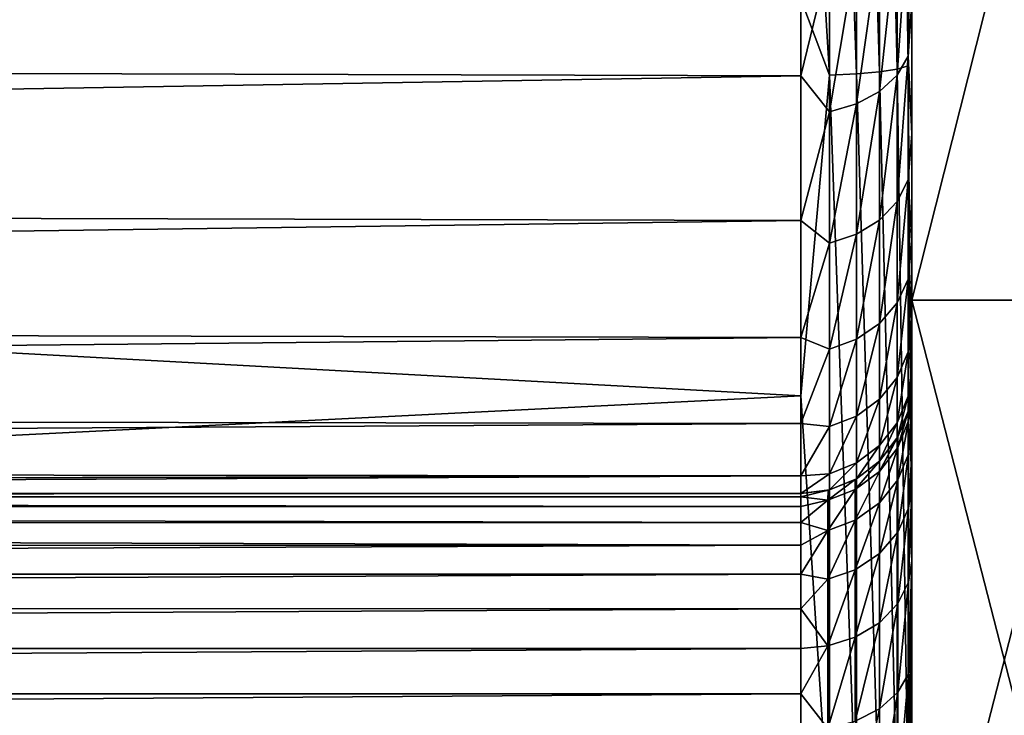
# Model space of a CAD drawing. Header units: millimetres. Extents: x -139 to 106, y -8 to 139.
# Tile 115 of 256: x -120.41 to -117.75, y 71.96 to 73.84. Entities that reach past the tile are written whole.
import ezdxf

# ---------------------------------------------------------------- set-up
doc = ezdxf.new("R2010")
doc.units = ezdxf.units.MM
doc.header["$LTSCALE"] = 53.842063
for name, color, linetype in [('102', 7, 'CONTINUOUS'), ('103', 7, 'CONTINUOUS'), ('104', 7, 'CONTINUOUS'), ('105', 7, 'CONTINUOUS'), ('106', 7, 'CONTINUOUS'), ('111', 7, 'CONTINUOUS'), ('114', 7, 'CONTINUOUS'), ('119', 7, 'CONTINUOUS'), ('2', 7, 'CONTINUOUS'), ('98', 7, 'CONTINUOUS'), ('99', 7, 'CONTINUOUS')]:
    doc.layers.add(name, color=color, linetype=linetype)

msp = doc.modelspace()

# ---------------------------------------------------------------- linework, layer by layer
at = {"layer": '102', "color": 8, "linetype": 'CONTINUOUS'}
for points in [[(-118.3, 72.5628, 21.3014), (-138.5, 72.5628, 21.3014), (-138.5, 72.5539, 21.1134), (-118.3, 72.5628, 21.3014)], [(-118.3, 72.5628, 21.3014), (-138.5, 72.5539, 21.1134), (-118.3, 72.5543, 21.1177), (-118.3, 72.5628, 21.3014)], [(-118.3, 72.5543, 21.1177), (-138.5, 72.5539, 21.1134), (-118.3, 72.5284, 20.932), (-118.3, 72.5543, 21.1177)], [(-138.5, 72.5539, 21.1134), (-138.5, 72.5274, 20.927), (-118.3, 72.5284, 20.932), (-138.5, 72.5539, 21.1134)], [(-118.3, 72.5284, 20.932), (-138.5, 72.5274, 20.927), (-118.3, 72.4845, 20.7475), (-118.3, 72.5284, 20.932)], [(-138.5, 72.5274, 20.927), (-138.5, 72.4835, 20.744), (-118.3, 72.4845, 20.7475), (-138.5, 72.5274, 20.927)], [(-118.3, 72.4845, 20.7475), (-138.5, 72.4835, 20.744), (-118.3, 72.4231, 20.5672), (-118.3, 72.4845, 20.7475)], [(-138.5, 72.4835, 20.744), (-138.5, 72.4226, 20.5659), (-118.3, 72.4231, 20.5672), (-138.5, 72.4835, 20.744)], [(-138.5, 72.4226, 20.5659), (-138.5, 72.3452, 20.3943), (-118.3, 72.4231, 20.5672), (-138.5, 72.4226, 20.5659)], [(-118.3, 72.4231, 20.5672), (-138.5, 72.3452, 20.3943), (-118.3, 72.3451, 20.3941), (-118.3, 72.4231, 20.5672)], [(-138.5, 72.3452, 20.3943), (-138.5, 72.252, 20.2307), (-118.3, 72.3451, 20.3941), (-138.5, 72.3452, 20.3943)], [(-118.3, 72.3451, 20.3941), (-138.5, 72.252, 20.2307), (-118.3, 72.2518, 20.2303), (-118.3, 72.3451, 20.3941)], [(-138.5, 72.252, 20.2307), (-138.5, 72.1439, 20.0767), (-118.3, 72.2518, 20.2303), (-138.5, 72.252, 20.2307)], [(-118.3, 72.2518, 20.2303), (-138.5, 72.1439, 20.0767), (-118.3, 72.1438, 20.0765), (-118.3, 72.2518, 20.2303)], [(-138.5, 72.1439, 20.0767), (-138.5, 72.0218, 19.9334), (-118.3, 72.1438, 20.0765), (-138.5, 72.1439, 20.0767)], [(-118.3, 72.1438, 20.0765), (-138.5, 72.0218, 19.9334), (-118.3, 72.0219, 19.9336), (-118.3, 72.1438, 20.0765)], [(-138.5, 72.0218, 19.9334), (-138.5, 71.8867, 19.8023), (-118.3, 72.0219, 19.9336), (-138.5, 72.0218, 19.9334)], [(-118.3, 72.0219, 19.9336), (-138.5, 71.8867, 19.8023), (-118.3, 71.8866, 19.8022), (-118.3, 72.0219, 19.9336)]]:
    msp.add_3dface(points, dxfattribs=at)
at = {"layer": '103', "color": 8, "linetype": 'CONTINUOUS'}
for points in [[(-118.009, 72.7897, 21.3014), (-118.009, 72.7599, 20.9361), (-118, 72.8628, 21.3014), (-118.009, 72.7897, 21.3014)], [(-118, 72.8628, 21.3014), (-118.009, 72.7599, 20.9361), (-118, 72.833, 20.9311), (-118, 72.8628, 21.3014)], [(-118, 72.833, 20.9311), (-118.009, 72.7599, 20.9361), (-118, 72.7943, 20.7446), (-118, 72.833, 20.9311)], [(-118.009, 72.7599, 20.9361), (-118.009, 72.6698, 20.5808), (-118, 72.7943, 20.7446), (-118.009, 72.7599, 20.9361)], [(-118, 72.7943, 20.7446), (-118.009, 72.6698, 20.5808), (-118, 72.7399, 20.5605), (-118, 72.7943, 20.7446)], [(-118.0102, 72.7851, 21.3014), (-118.0382, 72.6873, 20.9482), (-118.009, 72.7897, 21.3014), (-118.0102, 72.7851, 21.3014)], [(-118.009, 72.7897, 21.3014), (-118.0382, 72.6873, 20.9482), (-118.009, 72.7599, 20.9361), (-118.009, 72.7897, 21.3014)], [(-118.0382, 72.7162, 21.3014), (-118.0382, 72.6873, 20.9482), (-118.0102, 72.7851, 21.3014), (-118.0382, 72.7162, 21.3014)], [(-118.0382, 72.6873, 20.9482), (-118.0382, 72.6002, 20.6046), (-118.009, 72.7599, 20.9361), (-118.0382, 72.6873, 20.9482)], [(-118.009, 72.7599, 20.9361), (-118.0382, 72.6002, 20.6046), (-118.009, 72.6698, 20.5808), (-118.009, 72.7599, 20.9361)], [(-118, 72.7399, 20.5605), (-118.009, 72.6698, 20.5808), (-118, 72.6705, 20.3815), (-118, 72.7399, 20.5605)], [(-118.0402, 72.7127, 21.3014), (-118.0877, 72.6227, 20.959), (-118.0382, 72.7162, 21.3014), (-118.0402, 72.7127, 21.3014)], [(-118.0382, 72.7162, 21.3014), (-118.0877, 72.6227, 20.959), (-118.0382, 72.6873, 20.9482), (-118.0382, 72.7162, 21.3014)], [(-118.0877, 72.6508, 21.3014), (-118.0877, 72.6227, 20.959), (-118.0402, 72.7127, 21.3014), (-118.0877, 72.6508, 21.3014)], [(-118.0877, 72.6227, 20.959), (-118.0877, 72.5382, 20.6258), (-118.0382, 72.6873, 20.9482), (-118.0877, 72.6227, 20.959)], [(-118.0382, 72.6873, 20.9482), (-118.0877, 72.5382, 20.6258), (-118.0382, 72.6002, 20.6046), (-118.0382, 72.6873, 20.9482)], [(-118.0382, 72.6002, 20.6046), (-118.0382, 72.4584, 20.2797), (-118.009, 72.6698, 20.5808), (-118.0382, 72.6002, 20.6046)], [(-118.009, 72.6698, 20.5808), (-118.0382, 72.4584, 20.2797), (-118.009, 72.5232, 20.2448), (-118.009, 72.6698, 20.5808)], [(-118.009, 72.6698, 20.5808), (-118.009, 72.5232, 20.2448), (-118, 72.6705, 20.3815), (-118.009, 72.6698, 20.5808)], [(-118, 72.6705, 20.3815), (-118.009, 72.5232, 20.2448), (-118, 72.5871, 20.2097), (-118, 72.6705, 20.3815)], [(-118.15, 72.603, 21.3014), (-118.1532, 72.5737, 20.9671), (-118.0877, 72.6508, 21.3014), (-118.15, 72.603, 21.3014)], [(-118.0877, 72.6508, 21.3014), (-118.1532, 72.5737, 20.9671), (-118.0877, 72.6227, 20.959), (-118.0877, 72.6508, 21.3014)], [(-118.1532, 72.5737, 20.9671), (-118.1532, 72.4912, 20.6419), (-118.0877, 72.6227, 20.959), (-118.1532, 72.5737, 20.9671)], [(-118.0877, 72.6227, 20.959), (-118.1532, 72.4912, 20.6419), (-118.0877, 72.5382, 20.6258), (-118.0877, 72.6227, 20.959)], [(-118.2224, 72.573, 21.3014), (-118.2268, 72.5448, 20.9719), (-118.1531, 72.6012, 21.3014), (-118.2224, 72.573, 21.3014)], [(-118.1531, 72.6012, 21.3014), (-118.2268, 72.5448, 20.9719), (-118.1532, 72.5737, 20.9671), (-118.1531, 72.6012, 21.3014)], [(-118.1531, 72.6012, 21.3014), (-118.1532, 72.5737, 20.9671), (-118.15, 72.603, 21.3014), (-118.1531, 72.6012, 21.3014)], [(-118.0877, 72.5382, 20.6258), (-118.0877, 72.4007, 20.3108), (-118.0382, 72.6002, 20.6046), (-118.0877, 72.5382, 20.6258)], [(-118.0382, 72.6002, 20.6046), (-118.0877, 72.4007, 20.3108), (-118.0382, 72.4584, 20.2797), (-118.0382, 72.6002, 20.6046)], [(-118.009, 72.5232, 20.2448), (-118.009, 72.3237, 19.9374), (-118, 72.5871, 20.2097), (-118.009, 72.5232, 20.2448)], [(-118, 72.5871, 20.2097), (-118.009, 72.3237, 19.9374), (-118, 72.381, 19.8924), (-118, 72.5871, 20.2097)], [(-118.3, 72.5628, 21.3014), (-118.3, 72.5543, 21.1177), (-118.2266, 72.5719, 21.3014), (-118.3, 72.5628, 21.3014)], [(-118.2266, 72.5719, 21.3014), (-118.3, 72.5543, 21.1177), (-118.2268, 72.5448, 20.9719), (-118.2266, 72.5719, 21.3014)], [(-118.3, 72.5543, 21.1177), (-118.3, 72.5284, 20.932), (-118.2268, 72.5448, 20.9719), (-118.3, 72.5543, 21.1177)], [(-118.2268, 72.5448, 20.9719), (-118.2268, 72.4635, 20.6514), (-118.1532, 72.5737, 20.9671), (-118.2268, 72.5448, 20.9719)], [(-118.1532, 72.5737, 20.9671), (-118.2268, 72.4635, 20.6514), (-118.1532, 72.4912, 20.6419), (-118.1532, 72.5737, 20.9671)], [(-118.2266, 72.5719, 21.3014), (-118.2268, 72.5448, 20.9719), (-118.2224, 72.573, 21.3014), (-118.2266, 72.5719, 21.3014)], [(-118.3, 72.5284, 20.932), (-118.3, 72.4845, 20.7475), (-118.2268, 72.5448, 20.9719), (-118.3, 72.5284, 20.932)], [(-118.2268, 72.5448, 20.9719), (-118.3, 72.4845, 20.7475), (-118.2268, 72.4635, 20.6514), (-118.2268, 72.5448, 20.9719)], [(-118.1532, 72.4912, 20.6419), (-118.1532, 72.357, 20.3343), (-118.0877, 72.5382, 20.6258), (-118.1532, 72.4912, 20.6419)], [(-118.0877, 72.5382, 20.6258), (-118.1532, 72.357, 20.3343), (-118.0877, 72.4007, 20.3108), (-118.0877, 72.5382, 20.6258)], [(-118.0382, 72.4584, 20.2797), (-118.0382, 72.2655, 19.9825), (-118.009, 72.5232, 20.2448), (-118.0382, 72.4584, 20.2797)], [(-118.009, 72.5232, 20.2448), (-118.0382, 72.2655, 19.9825), (-118.009, 72.3237, 19.9374), (-118.009, 72.5232, 20.2448)], [(-118.3, 72.4845, 20.7475), (-118.3, 72.4231, 20.5672), (-118.2268, 72.4635, 20.6514), (-118.3, 72.4845, 20.7475)], [(-118.2268, 72.4635, 20.6514), (-118.2268, 72.3312, 20.3482), (-118.1532, 72.4912, 20.6419), (-118.2268, 72.4635, 20.6514)], [(-118.1532, 72.4912, 20.6419), (-118.2268, 72.3312, 20.3482), (-118.1532, 72.357, 20.3343), (-118.1532, 72.4912, 20.6419)], [(-118.3, 72.4231, 20.5672), (-118.3, 72.3451, 20.3941), (-118.2268, 72.4635, 20.6514), (-118.3, 72.4231, 20.5672)], [(-118.2268, 72.4635, 20.6514), (-118.3, 72.3451, 20.3941), (-118.2268, 72.3312, 20.3482), (-118.2268, 72.4635, 20.6514)], [(-118.0877, 72.4007, 20.3108), (-118.0877, 72.2137, 20.0226), (-118.0382, 72.4584, 20.2797), (-118.0877, 72.4007, 20.3108)], [(-118.0382, 72.4584, 20.2797), (-118.0877, 72.2137, 20.0226), (-118.0382, 72.2655, 19.9825), (-118.0382, 72.4584, 20.2797)], [(-118.1532, 72.357, 20.3343), (-118.1532, 72.1745, 20.053), (-118.0877, 72.4007, 20.3108), (-118.1532, 72.357, 20.3343)], [(-118.0877, 72.4007, 20.3108), (-118.1532, 72.1745, 20.053), (-118.0877, 72.2137, 20.0226), (-118.0877, 72.4007, 20.3108)], [(-118.009, 72.3237, 19.9374), (-118.009, 72.0759, 19.6675), (-118, 72.381, 19.8924), (-118.009, 72.3237, 19.9374)], [(-118, 72.381, 19.8924), (-118.009, 72.0759, 19.6675), (-118, 72.125, 19.6136), (-118, 72.381, 19.8924)], [(-118.3, 72.3451, 20.3941), (-118.3, 72.2518, 20.2303), (-118.2268, 72.3312, 20.3482), (-118.3, 72.3451, 20.3941)], [(-118.2268, 72.3312, 20.3482), (-118.2268, 72.1513, 20.0709), (-118.1532, 72.357, 20.3343), (-118.2268, 72.3312, 20.3482)], [(-118.1532, 72.357, 20.3343), (-118.2268, 72.1513, 20.0709), (-118.1532, 72.1745, 20.053), (-118.1532, 72.357, 20.3343)], [(-118.2268, 72.3312, 20.3482), (-118.3, 72.2518, 20.2303), (-118.2268, 72.1513, 20.0709), (-118.2268, 72.3312, 20.3482)], [(-118.0382, 72.2655, 19.9825), (-118.0382, 72.0259, 19.7214), (-118.009, 72.3237, 19.9374), (-118.0382, 72.2655, 19.9825)], [(-118.009, 72.3237, 19.9374), (-118.0382, 72.0259, 19.7214), (-118.009, 72.0759, 19.6675), (-118.009, 72.3237, 19.9374)], [(-118.0877, 72.2137, 20.0226), (-118.0878, 71.9814, 19.7695), (-118.0382, 72.2655, 19.9825), (-118.0877, 72.2137, 20.0226)], [(-118.0382, 72.2655, 19.9825), (-118.0878, 71.9814, 19.7695), (-118.0382, 72.0259, 19.7214), (-118.0382, 72.2655, 19.9825)], [(-118.3, 72.2518, 20.2303), (-118.3, 72.1438, 20.0765), (-118.2268, 72.1513, 20.0709), (-118.3, 72.2518, 20.2303)], [(-118.1532, 72.1745, 20.053), (-118.1532, 71.9477, 19.8059), (-118.0877, 72.2137, 20.0226), (-118.1532, 72.1745, 20.053)], [(-118.0877, 72.2137, 20.0226), (-118.1532, 71.9477, 19.8059), (-118.0878, 71.9814, 19.7695), (-118.0877, 72.2137, 20.0226)], [(-118.2268, 72.1513, 20.0709), (-118.2268, 71.9278, 19.8274), (-118.1532, 72.1745, 20.053), (-118.2268, 72.1513, 20.0709)], [(-118.1532, 72.1745, 20.053), (-118.2268, 71.9278, 19.8274), (-118.1532, 71.9477, 19.8059), (-118.1532, 72.1745, 20.053)], [(-118.3, 72.1438, 20.0765), (-118.3, 72.0219, 19.9336), (-118.2268, 72.1513, 20.0709), (-118.3, 72.1438, 20.0765)], [(-118.2268, 72.1513, 20.0709), (-118.3, 72.0219, 19.9336), (-118.2268, 71.9278, 19.8274), (-118.2268, 72.1513, 20.0709)], [(-118.009, 72.0759, 19.6675), (-118.009, 71.7872, 19.4414), (-118, 72.125, 19.6136), (-118.009, 72.0759, 19.6675)], [(-118, 72.125, 19.6136), (-118.009, 71.7872, 19.4414), (-118, 71.9794, 19.4899), (-118, 72.125, 19.6136)], [(-118.0382, 72.0259, 19.7214), (-118.0382, 71.7468, 19.5029), (-118.009, 72.0759, 19.6675), (-118.0382, 72.0259, 19.7214)], [(-118.009, 72.0759, 19.6675), (-118.0382, 71.7468, 19.5029), (-118.009, 71.7872, 19.4414), (-118.009, 72.0759, 19.6675)], [(-118.3, 72.0219, 19.9336), (-118.3, 71.8866, 19.8022), (-118.2268, 71.9278, 19.8274), (-118.3, 72.0219, 19.9336)], [(-118.0878, 71.9814, 19.7695), (-118.0878, 71.7107, 19.5576), (-118.0382, 72.0259, 19.7214), (-118.0878, 71.9814, 19.7695)], [(-118.0382, 72.0259, 19.7214), (-118.0878, 71.7107, 19.5576), (-118.0382, 71.7468, 19.5029), (-118.0382, 72.0259, 19.7214)], [(-118.1532, 71.9477, 19.8059), (-118.1532, 71.6835, 19.5991), (-118.0878, 71.9814, 19.7695), (-118.1532, 71.9477, 19.8059)], [(-118.0878, 71.9814, 19.7695), (-118.1532, 71.6835, 19.5991), (-118.0878, 71.7107, 19.5576), (-118.0878, 71.9814, 19.7695)], [(-118, 71.9794, 19.4899), (-118.009, 71.7872, 19.4414), (-118, 71.8234, 19.378), (-118, 71.9794, 19.4899)]]:
    msp.add_3dface(points, dxfattribs=at)
at = {"layer": '104', "color": 8, "linetype": 'CONTINUOUS'}
for points in [[(-118.009, 72.7897, 21.3014), (-118, 72.8628, 21.3014), (-118.0101, 72.7855, 25.5), (-118.009, 72.7897, 21.3014)], [(-118, 72.8628, 21.3014), (-118, 72.8628, 23.4008), (-118.0101, 72.7855, 25.5), (-118, 72.8628, 21.3014)], [(-118, 72.8628, 25.5002), (-118.0101, 72.7855, 25.5), (-118, 72.8628, 23.4008), (-118, 72.8628, 25.5002)], [(-118.04, 72.713, 25.5), (-118.0102, 72.7851, 21.3014), (-118.0101, 72.7855, 25.5), (-118.04, 72.713, 25.5)], [(-118.0382, 72.7162, 21.3014), (-118.0102, 72.7851, 21.3014), (-118.04, 72.713, 25.5), (-118.0382, 72.7162, 21.3014)], [(-118.0102, 72.7851, 21.3014), (-118.009, 72.7897, 21.3014), (-118.0101, 72.7855, 25.5), (-118.0102, 72.7851, 21.3014)], [(-118.0877, 72.6508, 25.5), (-118.0402, 72.7127, 21.3014), (-118.04, 72.713, 25.5), (-118.0877, 72.6508, 25.5)], [(-118.0402, 72.7127, 21.3014), (-118.0382, 72.7162, 21.3014), (-118.04, 72.713, 25.5), (-118.0402, 72.7127, 21.3014)], [(-118.0877, 72.6508, 21.3014), (-118.0402, 72.7127, 21.3014), (-118.0877, 72.6508, 25.5), (-118.0877, 72.6508, 21.3014)], [(-118.15, 72.603, 21.3014), (-118.0877, 72.6508, 21.3014), (-118.1499, 72.603, 25.5), (-118.15, 72.603, 21.3014)], [(-118.1499, 72.603, 25.5), (-118.0877, 72.6508, 21.3014), (-118.0877, 72.6508, 25.5), (-118.1499, 72.603, 25.5)], [(-118.2224, 72.573, 21.3014), (-118.1531, 72.6012, 21.3014), (-118.2223, 72.573, 25.5), (-118.2224, 72.573, 21.3014)], [(-118.1531, 72.6012, 21.3014), (-118.15, 72.603, 21.3014), (-118.2223, 72.573, 25.5), (-118.1531, 72.6012, 21.3014)], [(-118.2223, 72.573, 25.5), (-118.15, 72.603, 21.3014), (-118.1499, 72.603, 25.5), (-118.2223, 72.573, 25.5)], [(-118.3, 72.5628, 25.5), (-118.2266, 72.5719, 21.3014), (-118.2224, 72.573, 21.3014), (-118.3, 72.5628, 25.5)], [(-118.3, 72.5628, 25.5), (-118.2224, 72.573, 21.3014), (-118.2223, 72.573, 25.5), (-118.3, 72.5628, 25.5)], [(-118.3, 72.5628, 25.5), (-118.3, 72.5628, 21.3014), (-118.2266, 72.5719, 21.3014), (-118.3, 72.5628, 25.5)]]:
    msp.add_3dface(points, dxfattribs=at)
at = {"layer": '105', "color": 8, "linetype": 'CONTINUOUS'}
for points in [[(-118.3, 74.1485, 28.4301), (-118.3, 73.6923, 28.075), (-118.2223, 74.0115, 28.3233), (-118.3, 74.1485, 28.4301)], [(-118.04, 74.0938, 28.21), (-118.04, 73.6941, 27.8687), (-118.0101, 74.1364, 28.1514), (-118.04, 74.0938, 28.21)], [(-118.0101, 74.1364, 28.1514), (-118.04, 73.6941, 27.8687), (-118.0101, 73.7454, 27.8174), (-118.0101, 74.1364, 28.1514)], [(-118.0101, 74.1364, 28.1514), (-118.0101, 73.7454, 27.8174), (-118, 73.8931, 27.8522), (-118.0101, 74.1364, 28.1514)], [(-118.0877, 74.0572, 28.2604), (-118.0877, 73.6501, 27.9127), (-118.04, 74.0938, 28.21), (-118.0877, 74.0572, 28.2604)], [(-118.04, 74.0938, 28.21), (-118.0877, 73.6501, 27.9127), (-118.04, 73.6941, 27.8687), (-118.04, 74.0938, 28.21)], [(-118.1499, 74.0292, 28.299), (-118.1499, 73.6164, 27.9464), (-118.0877, 74.0572, 28.2604), (-118.1499, 74.0292, 28.299)], [(-118.0877, 74.0572, 28.2604), (-118.1499, 73.6164, 27.9464), (-118.0877, 73.6501, 27.9127), (-118.0877, 74.0572, 28.2604)], [(-118.2223, 74.0115, 28.3233), (-118.2223, 73.5951, 27.9676), (-118.1499, 74.0292, 28.299), (-118.2223, 74.0115, 28.3233)], [(-118.1499, 74.0292, 28.299), (-118.2223, 73.5951, 27.9676), (-118.1499, 73.6164, 27.9464), (-118.1499, 74.0292, 28.299)], [(-118.2223, 74.0115, 28.3233), (-118.3, 73.6923, 28.075), (-118.2223, 73.5951, 27.9676), (-118.2223, 74.0115, 28.3233)], [(-118, 73.8931, 27.8522), (-118.0101, 73.7454, 27.8174), (-118, 73.5352, 27.4624), (-118, 73.8931, 27.8522)], [(-118.04, 73.6941, 27.8687), (-118.04, 73.3528, 27.469), (-118.0101, 73.7454, 27.8174), (-118.04, 73.6941, 27.8687)], [(-118.0101, 73.7454, 27.8174), (-118.04, 73.3528, 27.469), (-118.0101, 73.4114, 27.4264), (-118.0101, 73.7454, 27.8174)], [(-118.0101, 73.7454, 27.8174), (-118.0101, 73.4114, 27.4264), (-118, 73.5352, 27.4624), (-118.0101, 73.7454, 27.8174)], [(-118.3, 73.6923, 28.075), (-118.3, 73.3008, 27.6498), (-118.2223, 73.5951, 27.9676), (-118.3, 73.6923, 28.075)], [(-118.0877, 73.6501, 27.9127), (-118.0877, 73.3024, 27.5055), (-118.04, 73.6941, 27.8687), (-118.0877, 73.6501, 27.9127)], [(-118.04, 73.6941, 27.8687), (-118.0877, 73.3024, 27.5055), (-118.04, 73.3528, 27.469), (-118.04, 73.6941, 27.8687)], [(-118.1499, 73.6164, 27.9464), (-118.1499, 73.2638, 27.5336), (-118.0877, 73.6501, 27.9127), (-118.1499, 73.6164, 27.9464)], [(-118.0877, 73.6501, 27.9127), (-118.1499, 73.2638, 27.5336), (-118.0877, 73.3024, 27.5055), (-118.0877, 73.6501, 27.9127)], [(-118.2223, 73.5951, 27.9676), (-118.3, 73.3008, 27.6498), (-118.2223, 73.2395, 27.5512), (-118.2223, 73.5951, 27.9676)], [(-118.2223, 73.5951, 27.9676), (-118.2223, 73.2395, 27.5512), (-118.1499, 73.6164, 27.9464), (-118.2223, 73.5951, 27.9676)], [(-118.1499, 73.6164, 27.9464), (-118.2223, 73.2395, 27.5512), (-118.1499, 73.2638, 27.5336), (-118.1499, 73.6164, 27.9464)], [(-118, 73.5352, 27.4624), (-118.0101, 73.4114, 27.4264), (-118, 73.2465, 27.0194), (-118, 73.5352, 27.4624)], [(-118.04, 73.3528, 27.469), (-118.04, 73.0781, 27.0208), (-118.0101, 73.4114, 27.4264), (-118.04, 73.3528, 27.469)], [(-118.0101, 73.4114, 27.4264), (-118.04, 73.0781, 27.0208), (-118.0101, 73.1427, 26.9879), (-118.0101, 73.4114, 27.4264)], [(-118.0101, 73.4114, 27.4264), (-118.0101, 73.1427, 26.9879), (-118, 73.2465, 27.0194), (-118.0101, 73.4114, 27.4264)], [(-118.0877, 73.3024, 27.5055), (-118.0877, 73.0227, 27.049), (-118.04, 73.3528, 27.469), (-118.0877, 73.3024, 27.5055)], [(-118.04, 73.3528, 27.469), (-118.0877, 73.0227, 27.049), (-118.04, 73.0781, 27.0208), (-118.04, 73.3528, 27.469)], [(-118.3, 73.3008, 27.6498), (-118.3, 72.9846, 27.1658), (-118.2223, 73.2395, 27.5512), (-118.3, 73.3008, 27.6498)], [(-118.1499, 73.2638, 27.5336), (-118.1499, 72.9801, 27.0707), (-118.0877, 73.3024, 27.5055), (-118.1499, 73.2638, 27.5336)], [(-118.0877, 73.3024, 27.5055), (-118.1499, 72.9801, 27.0707), (-118.0877, 73.0227, 27.049), (-118.0877, 73.3024, 27.5055)], [(-118.2223, 73.2395, 27.5512), (-118.2223, 72.9534, 27.0843), (-118.1499, 73.2638, 27.5336), (-118.2223, 73.2395, 27.5512)], [(-118.1499, 73.2638, 27.5336), (-118.2223, 72.9534, 27.0843), (-118.1499, 72.9801, 27.0707), (-118.1499, 73.2638, 27.5336)], [(-118, 73.2465, 27.0194), (-118.0101, 73.1427, 26.9879), (-118, 73.1304, 26.7811), (-118, 73.2465, 27.0194)], [(-118.2223, 73.2395, 27.5512), (-118.3, 72.9846, 27.1658), (-118.2223, 72.9534, 27.0843), (-118.2223, 73.2395, 27.5512)], [(-118.04, 73.0781, 27.0208), (-118.0401, 72.877, 26.5351), (-118.0101, 73.1427, 26.9879), (-118.04, 73.0781, 27.0208)], [(-118.0101, 73.1427, 26.9879), (-118.0401, 72.877, 26.5351), (-118.0101, 72.9459, 26.5128), (-118.0101, 73.1427, 26.9879)], [(-118.0101, 73.1427, 26.9879), (-118.0101, 72.9459, 26.5128), (-118, 73.1304, 26.7811), (-118.0101, 73.1427, 26.9879)], [(-118, 73.1304, 26.7811), (-118.0101, 72.9459, 26.5128), (-118, 73.0344, 26.5339), (-118, 73.1304, 26.7811)], [(-118.0877, 73.0227, 27.049), (-118.0877, 72.8178, 26.5544), (-118.04, 73.0781, 27.0208), (-118.0877, 73.0227, 27.049)], [(-118.04, 73.0781, 27.0208), (-118.0877, 72.8178, 26.5544), (-118.0401, 72.877, 26.5351), (-118.04, 73.0781, 27.0208)], [(-118, 73.0344, 26.5339), (-118.0101, 72.9459, 26.5128), (-118, 72.9056, 26.0213), (-118, 73.0344, 26.5339)], [(-118.1499, 72.9801, 27.0707), (-118.1499, 72.7724, 26.5691), (-118.0877, 73.0227, 27.049), (-118.1499, 72.9801, 27.0707)], [(-118.0877, 73.0227, 27.049), (-118.1499, 72.7724, 26.5691), (-118.0877, 72.8178, 26.5544), (-118.0877, 73.0227, 27.049)], [(-118.3, 72.9846, 27.1658), (-118.3, 72.7524, 26.6365), (-118.2223, 72.9534, 27.0843), (-118.3, 72.9846, 27.1658)], [(-118.2223, 72.9534, 27.0843), (-118.2223, 72.7438, 26.5784), (-118.1499, 72.9801, 27.0707), (-118.2223, 72.9534, 27.0843)], [(-118.1499, 72.9801, 27.0707), (-118.2223, 72.7438, 26.5784), (-118.1499, 72.7724, 26.5691), (-118.1499, 72.9801, 27.0707)], [(-118.2223, 72.9534, 27.0843), (-118.3, 72.7524, 26.6365), (-118.2223, 72.7438, 26.5784), (-118.2223, 72.9534, 27.0843)], [(-118.0401, 72.877, 26.5351), (-118.0401, 72.7543, 26.024), (-118.0101, 72.9459, 26.5128), (-118.0401, 72.877, 26.5351)], [(-118.0101, 72.9459, 26.5128), (-118.0401, 72.7543, 26.024), (-118.0101, 72.8258, 26.0127), (-118.0101, 72.9459, 26.5128)], [(-118.0101, 72.9459, 26.5128), (-118.0101, 72.8258, 26.0127), (-118, 72.9056, 26.0213), (-118.0101, 72.9459, 26.5128)], [(-118.0101, 72.7855, 25.5), (-118, 72.8628, 25.5002), (-118, 72.9056, 26.0213), (-118.0101, 72.7855, 25.5)], [(-118.0101, 72.8258, 26.0127), (-118.0101, 72.7855, 25.5), (-118, 72.9056, 26.0213), (-118.0101, 72.8258, 26.0127)], [(-118.0877, 72.8178, 26.5544), (-118.0877, 72.6928, 26.0338), (-118.0401, 72.877, 26.5351), (-118.0877, 72.8178, 26.5544)], [(-118.0401, 72.877, 26.5351), (-118.0877, 72.6928, 26.0338), (-118.0401, 72.7543, 26.024), (-118.0401, 72.877, 26.5351)], [(-118.0401, 72.7543, 26.024), (-118.04, 72.713, 25.5), (-118.0101, 72.8258, 26.0127), (-118.0401, 72.7543, 26.024)], [(-118.04, 72.713, 25.5), (-118.0101, 72.7855, 25.5), (-118.0101, 72.8258, 26.0127), (-118.04, 72.713, 25.5)], [(-118.1499, 72.7724, 26.5691), (-118.1499, 72.6456, 26.0412), (-118.0877, 72.8178, 26.5544), (-118.1499, 72.7724, 26.5691)], [(-118.0877, 72.8178, 26.5544), (-118.1499, 72.6456, 26.0412), (-118.0877, 72.6928, 26.0338), (-118.0877, 72.8178, 26.5544)], [(-118.2223, 72.7438, 26.5784), (-118.2223, 72.616, 26.0459), (-118.1499, 72.7724, 26.5691), (-118.2223, 72.7438, 26.5784)], [(-118.1499, 72.7724, 26.5691), (-118.2223, 72.616, 26.0459), (-118.1499, 72.6456, 26.0412), (-118.1499, 72.7724, 26.5691)], [(-118.3, 72.7524, 26.6365), (-118.3, 72.6105, 26.0761), (-118.2223, 72.7438, 26.5784), (-118.3, 72.7524, 26.6365)], [(-118.2223, 72.7438, 26.5784), (-118.3, 72.6105, 26.0761), (-118.2223, 72.616, 26.0459), (-118.2223, 72.7438, 26.5784)], [(-118.0877, 72.6508, 25.5), (-118.04, 72.713, 25.5), (-118.0401, 72.7543, 26.024), (-118.0877, 72.6508, 25.5)], [(-118.0877, 72.6928, 26.0338), (-118.0877, 72.6508, 25.5), (-118.0401, 72.7543, 26.024), (-118.0877, 72.6928, 26.0338)], [(-118.1499, 72.603, 25.5), (-118.0877, 72.6508, 25.5), (-118.0877, 72.6928, 26.0338), (-118.1499, 72.603, 25.5)], [(-118.1499, 72.6456, 26.0412), (-118.1499, 72.603, 25.5), (-118.0877, 72.6928, 26.0338), (-118.1499, 72.6456, 26.0412)], [(-118.2223, 72.573, 25.5), (-118.1499, 72.603, 25.5), (-118.1499, 72.6456, 26.0412), (-118.2223, 72.573, 25.5)], [(-118.2223, 72.616, 26.0459), (-118.2223, 72.573, 25.5), (-118.1499, 72.6456, 26.0412), (-118.2223, 72.616, 26.0459)], [(-118.3, 72.5628, 25.5), (-118.2223, 72.573, 25.5), (-118.2223, 72.616, 26.0459), (-118.3, 72.5628, 25.5)], [(-118.3, 72.6105, 26.0761), (-118.3, 72.5628, 25.5), (-118.2223, 72.616, 26.0459), (-118.3, 72.6105, 26.0761)]]:
    msp.add_3dface(points, dxfattribs=at)
at = {"layer": '106', "color": 8, "linetype": 'CONTINUOUS'}
for points in [[(-138.5, 73.7517, 28.1285), (-118.3, 74.1485, 28.4301), (-138.5, 74.211, 28.47), (-138.5, 73.7517, 28.1285)], [(-118.3, 73.6923, 28.075), (-118.3, 74.1485, 28.4301), (-138.5, 73.7517, 28.1285), (-118.3, 73.6923, 28.075)], [(-138.5, 73.3542, 27.7167), (-118.3, 73.6923, 28.075), (-138.5, 73.7517, 28.1285), (-138.5, 73.3542, 27.7167)], [(-118.3, 73.3008, 27.6498), (-118.3, 73.6923, 28.075), (-138.5, 73.3542, 27.7167), (-118.3, 73.3008, 27.6498)], [(-138.5, 73.0291, 27.2456), (-118.3, 73.3008, 27.6498), (-138.5, 73.3542, 27.7167), (-138.5, 73.0291, 27.2456)], [(-118.3, 72.9846, 27.1658), (-118.3, 73.3008, 27.6498), (-138.5, 73.0291, 27.2456), (-118.3, 72.9846, 27.1658)], [(-138.5, 72.7852, 26.7278), (-118.3, 72.9846, 27.1658), (-138.5, 73.0291, 27.2456), (-138.5, 72.7852, 26.7278)], [(-118.3, 72.7524, 26.6365), (-118.3, 72.9846, 27.1658), (-138.5, 72.7852, 26.7278), (-118.3, 72.7524, 26.6365)], [(-138.5, 72.6289, 26.1772), (-118.3, 72.7524, 26.6365), (-138.5, 72.7852, 26.7278), (-138.5, 72.6289, 26.1772)], [(-118.3, 72.6105, 26.0761), (-118.3, 72.7524, 26.6365), (-138.5, 72.6289, 26.1772), (-118.3, 72.6105, 26.0761)], [(-138.5, 72.5644, 25.6085), (-118.3, 72.6105, 26.0761), (-138.5, 72.6289, 26.1772), (-138.5, 72.5644, 25.6085)], [(-138.5, 72.5628, 25.5), (-128.4, 72.5628, 25.5), (-118.3, 72.6105, 26.0761), (-138.5, 72.5628, 25.5)], [(-138.5, 72.5628, 25.5), (-118.3, 72.6105, 26.0761), (-138.5, 72.5632, 25.5543), (-138.5, 72.5628, 25.5)], [(-118.3, 72.6105, 26.0761), (-138.5, 72.5644, 25.6085), (-138.5, 72.5632, 25.5543), (-118.3, 72.6105, 26.0761)], [(-128.4, 72.5628, 25.5), (-118.3, 72.5628, 25.5), (-118.3, 72.6105, 26.0761), (-128.4, 72.5628, 25.5)]]:
    msp.add_3dface(points, dxfattribs=at)
at = {"layer": '111', "color": 8, "linetype": 'CONTINUOUS'}
for points in [[(-138.5, 71.8155, -19.5438), (-138.5, 73.9269, -19.8856), (-118.2998, 72.8271, -19.7365), (-138.5, 71.8155, -19.5438)], [(-118.2998, 72.8271, -19.7365), (-138.5, 73.9269, -19.8856), (-118.2998, 73.9004, -19.8828), (-118.2998, 72.8271, -19.7365)], [(-118.2998, 71.7634, -19.5324), (-138.5, 71.8155, -19.5438), (-118.2998, 72.8271, -19.7365), (-118.2998, 71.7634, -19.5324)]]:
    msp.add_3dface(points, dxfattribs=at)
at = {"layer": '114', "color": 8, "linetype": 'CONTINUOUS'}
for points in [[(-118, 69.2386, 18.4804), (-118, 75.0666, 18.373), (-118, 82.9747, 18.4478), (-118, 69.2386, 18.4804)], [(-118, 80.9878, 19.0746), (-118, 69.2386, 18.4804), (-118, 82.9747, 18.4478), (-118, 80.9878, 19.0746)], [(-118, 82.6482, -18.5674), (-118, 77.0589, -18.373), (-118, 70.3064, -18.8408), (-118, 82.6482, -18.5674)], [(-118, 80.6424, -19.1609), (-118, 82.6482, -18.5674), (-118, 70.3064, -18.8408), (-118, 80.6424, -19.1609)], [(-118, 71.1377, 19.0745), (-118, 69.2386, 18.4804), (-118, 80.9878, 19.0746), (-118, 71.1377, 19.0745)], [(-118, 80.6377, 19.1955), (-118, 71.1377, 19.0745), (-118, 80.9878, 19.0746), (-118, 80.6377, 19.1955)], [(-118, 78.585, -19.5385), (-118, 80.6424, -19.1609), (-118, 72.3364, -19.3449), (-118, 78.585, -19.5385)], [(-118, 72.3364, -19.3449), (-118, 80.6424, -19.1609), (-118, 70.3064, -18.8408), (-118, 72.3364, -19.3449)], [(-118, 71.488, 19.1954), (-118, 71.1377, 19.0745), (-118, 80.6377, 19.1955), (-118, 71.488, 19.1954)], [(-118, 80.467, 19.2793), (-118, 71.488, 19.1954), (-118, 80.6377, 19.1955), (-118, 80.467, 19.2793)], [(-118, 71.6588, 19.2794), (-118, 71.488, 19.1954), (-118, 80.467, 19.2793), (-118, 71.6588, 19.2794)], [(-118, 80.3025, 19.3778), (-118, 71.6588, 19.2794), (-118, 80.467, 19.2793), (-118, 80.3025, 19.3778)], [(-118, 71.8234, 19.378), (-118, 71.6588, 19.2794), (-118, 80.3025, 19.3778), (-118, 71.8234, 19.378)], [(-118, 80.1465, 19.4896), (-118, 71.8234, 19.378), (-118, 80.3025, 19.3778), (-118, 80.1465, 19.4896)], [(-118, 71.9794, 19.4899), (-118, 71.8234, 19.378), (-118, 80.1465, 19.4896), (-118, 71.9794, 19.4899)], [(-118, 80.0009, 19.6132), (-118, 71.9794, 19.4899), (-118, 80.1465, 19.4896), (-118, 80.0009, 19.6132)], [(-118, 72.125, 19.6136), (-118, 71.9794, 19.4899), (-118, 80.0009, 19.6132), (-118, 72.125, 19.6136)], [(-118, 79.7447, 19.8921), (-118, 72.125, 19.6136), (-118, 80.0009, 19.6132), (-118, 79.7447, 19.8921)], [(-118, 72.381, 19.8924), (-118, 72.125, 19.6136), (-118, 79.7447, 19.8921), (-118, 72.381, 19.8924)], [(-118, 79.5385, 20.2098), (-118, 72.381, 19.8924), (-118, 79.7447, 19.8921), (-118, 79.5385, 20.2098)], [(-118, 72.5871, 20.2097), (-118, 72.381, 19.8924), (-118, 79.5385, 20.2098), (-118, 72.5871, 20.2097)], [(-118, 79.4551, 20.3815), (-118, 72.5871, 20.2097), (-118, 79.5385, 20.2098), (-118, 79.4551, 20.3815)], [(-118, 72.7399, 20.5605), (-118, 72.6705, 20.3815), (-118, 79.4551, 20.3815), (-118, 72.7399, 20.5605)], [(-118, 79.3856, 20.5606), (-118, 72.7399, 20.5605), (-118, 79.4551, 20.3815), (-118, 79.3856, 20.5606)], [(-118, 72.6705, 20.3815), (-118, 72.5871, 20.2097), (-118, 79.4551, 20.3815), (-118, 72.6705, 20.3815)], [(-118, 79.3313, 20.7446), (-118, 72.7399, 20.5605), (-118, 79.3856, 20.5606), (-118, 79.3313, 20.7446)], [(-118, 72.7943, 20.7446), (-118, 72.7399, 20.5605), (-118, 79.3313, 20.7446), (-118, 72.7943, 20.7446)], [(-118, 79.2926, 20.9311), (-118, 72.7943, 20.7446), (-118, 79.3313, 20.7446), (-118, 79.2926, 20.9311)], [(-118, 72.833, 20.9311), (-118, 72.7943, 20.7446), (-118, 79.2926, 20.9311), (-118, 72.833, 20.9311)], [(-118, 79.2628, 21.3014), (-118, 72.833, 20.9311), (-118, 79.2926, 20.9311), (-118, 79.2628, 21.3014)], [(-118, 72.8628, 21.3014), (-118, 72.833, 20.9311), (-118, 79.2628, 21.3014), (-118, 72.8628, 21.3014)], [(-118, 72.8628, 23.4008), (-118, 72.8628, 21.3014), (-118, 79.2628, 23.4009), (-118, 72.8628, 23.4008)], [(-118, 79.2628, 23.4009), (-118, 72.8628, 21.3014), (-118, 79.2628, 21.3014), (-118, 79.2628, 23.4009)], [(-118, 72.8628, 25.5002), (-118, 72.8628, 23.4008), (-118, 79.2628, 23.4009), (-118, 72.8628, 25.5002)], [(-118, 72.8628, 25.5002), (-118, 79.2628, 25.5004), (-118, 79.22, 26.0214), (-118, 72.8628, 25.5002)], [(-118, 79.2628, 25.5004), (-118, 72.8628, 25.5002), (-118, 79.2628, 23.4009), (-118, 79.2628, 25.5004)], [(-118, 72.8628, 25.5002), (-118, 79.22, 26.0214), (-118, 72.9056, 26.0213), (-118, 72.8628, 25.5002)], [(-118, 79.22, 26.0214), (-118, 79.0911, 26.5339), (-118, 72.9056, 26.0213), (-118, 79.22, 26.0214)], [(-118, 79.0911, 26.5339), (-118, 78.9951, 26.7811), (-118, 73.0344, 26.5339), (-118, 79.0911, 26.5339)], [(-118, 79.0911, 26.5339), (-118, 73.0344, 26.5339), (-118, 72.9056, 26.0213), (-118, 79.0911, 26.5339)], [(-118, 78.9951, 26.7811), (-118, 78.8791, 27.0193), (-118, 73.1304, 26.7811), (-118, 78.9951, 26.7811)], [(-118, 78.9951, 26.7811), (-118, 73.1304, 26.7811), (-118, 73.0344, 26.5339), (-118, 78.9951, 26.7811)], [(-118, 78.8791, 27.0193), (-118, 78.5904, 27.4624), (-118, 73.2465, 27.0194), (-118, 78.8791, 27.0193)], [(-118, 78.8791, 27.0193), (-118, 73.2465, 27.0194), (-118, 73.1304, 26.7811), (-118, 78.8791, 27.0193)], [(-118, 78.5904, 27.4624), (-118, 78.2325, 27.8521), (-118, 73.5352, 27.4624), (-118, 78.5904, 27.4624)], [(-118, 78.5904, 27.4624), (-118, 73.5352, 27.4624), (-118, 73.2465, 27.0194), (-118, 78.5904, 27.4624)], [(-118, 74.4085, -19.631), (-118, 78.585, -19.5385), (-118, 72.3364, -19.3449), (-118, 74.4085, -19.631)], [(-118, 78.2325, 27.8521), (-118, 73.8931, 27.8522), (-118, 73.5352, 27.4624), (-118, 78.2325, 27.8521)], [(-118, 77.0589, -18.373), (-118, 75.0666, -18.373), (-118, 70.3064, -18.8408), (-118, 77.0589, -18.373)], [(-118, 73.086, 18.1576), (-118, 75.0666, 18.373), (-118, 67.4022, 17.6944), (-118, 73.086, 18.1576)], [(-118, 75.0666, 18.373), (-118, 69.2386, 18.4804), (-118, 67.4022, 17.6944), (-118, 75.0666, 18.373)], [(-118, 75.0666, -18.373), (-118, 73.086, -18.1576), (-118, 70.3064, -18.8408), (-118, 75.0666, -18.373)], [(-118, 71.1402, 17.7293), (-118, 73.086, 18.1576), (-118, 67.4022, 17.6944), (-118, 71.1402, 17.7293)], [(-118, 73.086, -18.1576), (-118, 71.1402, -17.7293), (-118, 68.3411, -18.1242), (-118, 73.086, -18.1576)], [(-118, 70.3064, -18.8408), (-118, 73.086, -18.1576), (-118, 68.3411, -18.1242), (-118, 70.3064, -18.8408)]]:
    msp.add_3dface(points, dxfattribs=at)
at = {"layer": '119', "color": 8, "linetype": 'CONTINUOUS'}
for points in [[(-118.2223, 73.6936, -19.8489), (-118.2998, 74.98, -19.9707), (-118.2222, 75.7613, -19.9876), (-118.2223, 73.6936, -19.8489)], [(-118.2223, 73.6936, -19.8489), (-118.2222, 75.7613, -19.9876), (-118.1499, 73.6972, -19.8192), (-118.2223, 73.6936, -19.8489)], [(-118.1499, 73.6972, -19.8192), (-118.2222, 75.7613, -19.9876), (-118.1499, 75.7617, -19.9576), (-118.1499, 73.6972, -19.8192)], [(-118.0877, 73.7028, -19.7719), (-118.1499, 75.7617, -19.9576), (-118.0877, 75.7624, -19.91), (-118.0877, 73.7028, -19.7719)], [(-118.1499, 73.6972, -19.8192), (-118.1499, 75.7617, -19.9576), (-118.0877, 73.7028, -19.7719), (-118.1499, 73.6972, -19.8192)], [(-118.04, 73.7102, -19.7102), (-118.0877, 75.7624, -19.91), (-118.04, 75.7634, -19.8479), (-118.04, 73.7102, -19.7102)], [(-118.0877, 73.7028, -19.7719), (-118.0877, 75.7624, -19.91), (-118.04, 73.7102, -19.7102), (-118.0877, 73.7028, -19.7719)], [(-118.01, 73.7188, -19.6384), (-118.04, 75.7634, -19.8479), (-118.01, 75.7645, -19.7756), (-118.01, 73.7188, -19.6384)], [(-118.04, 73.7102, -19.7102), (-118.04, 75.7634, -19.8479), (-118.01, 73.7188, -19.6384), (-118.04, 73.7102, -19.7102)], [(-118, 74.4085, -19.631), (-118.01, 73.7188, -19.6384), (-118.01, 75.7645, -19.7756), (-118, 74.4085, -19.631)], [(-118.2998, 73.9004, -19.8828), (-118.2998, 74.98, -19.9707), (-118.2223, 73.6936, -19.8489), (-118.2998, 73.9004, -19.8828)], [(-118, 74.4085, -19.631), (-118, 72.3364, -19.3449), (-118.01, 73.7188, -19.6384), (-118, 74.4085, -19.631)], [(-118.2998, 72.8271, -19.7365), (-118.2998, 73.9004, -19.8828), (-118.2223, 73.6936, -19.8489), (-118.2998, 72.8271, -19.7365)], [(-118.0878, 71.6686, -19.4213), (-118.1499, 73.6972, -19.8192), (-118.0877, 73.7028, -19.7719), (-118.0878, 71.6686, -19.4213)], [(-118.0878, 71.6686, -19.4213), (-118.0877, 73.7028, -19.7719), (-118.0401, 71.6823, -19.3608), (-118.0878, 71.6686, -19.4213)], [(-118.0401, 71.6823, -19.3608), (-118.0877, 73.7028, -19.7719), (-118.04, 73.7102, -19.7102), (-118.0401, 71.6823, -19.3608)], [(-118.0401, 71.6823, -19.3608), (-118.04, 73.7102, -19.7102), (-118.0101, 71.6982, -19.2902), (-118.0401, 71.6823, -19.3608)], [(-118.0101, 71.6982, -19.2902), (-118.04, 73.7102, -19.7102), (-118.01, 73.7188, -19.6384), (-118.0101, 71.6982, -19.2902)], [(-118, 72.3364, -19.3449), (-118.0101, 71.6982, -19.2902), (-118.01, 73.7188, -19.6384), (-118, 72.3364, -19.3449)], [(-118.2223, 71.6515, -19.497), (-118.2998, 72.8271, -19.7365), (-118.2223, 73.6936, -19.8489), (-118.2223, 71.6515, -19.497)], [(-118.1499, 71.6581, -19.4678), (-118.2223, 73.6936, -19.8489), (-118.1499, 73.6972, -19.8192), (-118.1499, 71.6581, -19.4678)], [(-118.2223, 71.6515, -19.497), (-118.2223, 73.6936, -19.8489), (-118.1499, 71.6581, -19.4678), (-118.2223, 71.6515, -19.497)], [(-118.1499, 71.6581, -19.4678), (-118.1499, 73.6972, -19.8192), (-118.0878, 71.6686, -19.4213), (-118.1499, 71.6581, -19.4678)], [(-118.2998, 71.7634, -19.5324), (-118.2998, 72.8271, -19.7365), (-118.2223, 71.6515, -19.497), (-118.2998, 71.7634, -19.5324)], [(-118, 72.3364, -19.3449), (-118, 70.3064, -18.8408), (-118.0101, 71.6982, -19.2902), (-118, 72.3364, -19.3449)]]:
    msp.add_3dface(points, dxfattribs=at)
at = {"layer": '2', "linetype": 'CONTINUOUS'}
for points in [[(-117.5, 73.0859, 18.1576), (-117.5, 75.0666, 18.373), (-118, 73.086, 18.1576), (-117.5, 73.0859, 18.1576)], [(-118, 73.086, 18.1576), (-117.5, 75.0666, 18.373), (-118, 75.0666, 18.373), (-118, 73.086, 18.1576)], [(-118, 71.1402, 17.7293), (-117.5, 73.0859, 18.1576), (-118, 73.086, 18.1576), (-118, 71.1402, 17.7293)], [(-117.5, 71.1403, 17.7293), (-117.5, 73.0859, 18.1576), (-118, 71.1402, 17.7293), (-117.5, 71.1403, 17.7293)]]:
    msp.add_3dface(points, dxfattribs=at)
at = {"layer": '98', "linetype": 'CONTINUOUS'}
for points in [[(-117.5, 75.0667, -18.373), (-117.5, 73.086, -18.1576), (-118, 75.0666, -18.373), (-117.5, 75.0667, -18.373)], [(-118, 75.0666, -18.373), (-117.5, 73.086, -18.1576), (-118, 73.086, -18.1576), (-118, 75.0666, -18.373)], [(-117.5, 73.086, -18.1576), (-117.5, 71.1403, -17.7293), (-118, 73.086, -18.1576), (-117.5, 73.086, -18.1576)], [(-118, 73.086, -18.1576), (-117.5, 71.1403, -17.7293), (-118, 71.1402, -17.7293), (-118, 73.086, -18.1576)]]:
    msp.add_3dface(points, dxfattribs=at)
at = {"layer": '99', "color": 8, "linetype": 'CONTINUOUS'}
for points in [[(-128.4, 72.5628, 25.5), (-138.5, 72.5628, 25.5), (-118.3, 72.5628, 21.3014), (-128.4, 72.5628, 25.5)], [(-118.3, 72.5628, 21.3014), (-138.5, 72.5628, 25.5), (-138.5, 72.5628, 21.3014), (-118.3, 72.5628, 21.3014)], [(-118.3, 72.5628, 25.5), (-128.4, 72.5628, 25.5), (-118.3, 72.5628, 21.3014), (-118.3, 72.5628, 25.5)]]:
    msp.add_3dface(points, dxfattribs=at)

doc.saveas('drawing.dxf')
